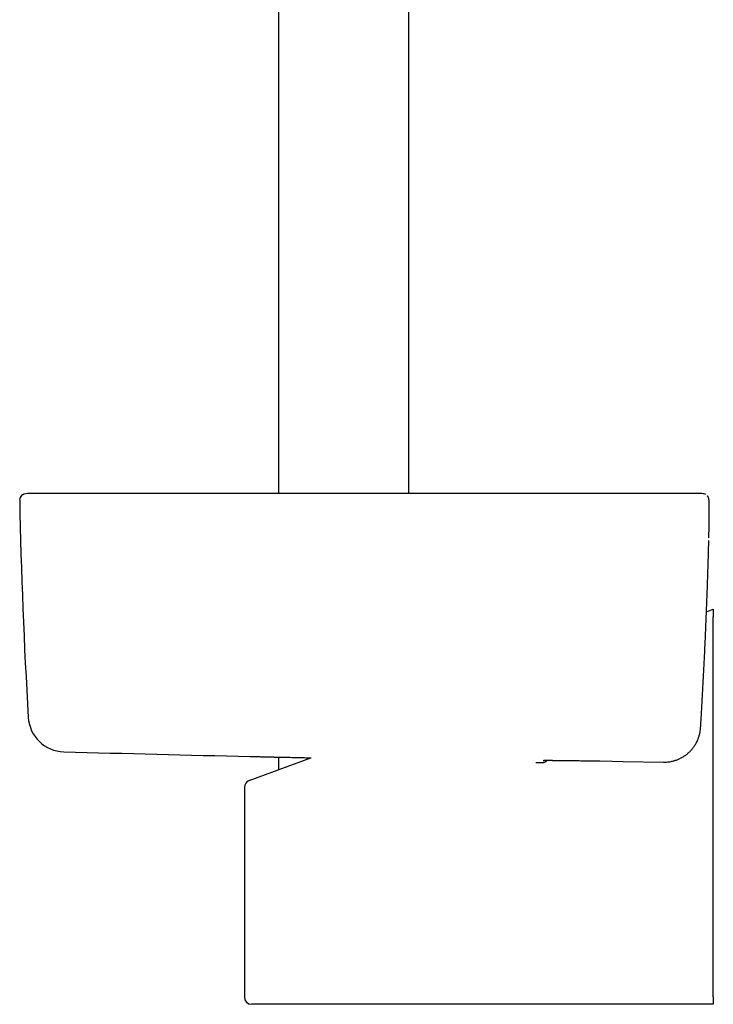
# Model space of a CAD drawing. Header units: millimetres. Extents: x 8 to 806, y 12 to 1720.
# Tile 57 of 130: x 100 to 195, y 1019 to 1154. Entities that reach past the tile are written whole.
import ezdxf

# ---------------------------------------------------------------- set-up
doc = ezdxf.new("R2010")
doc.units = ezdxf.units.MM

msp = doc.modelspace()

# ---------------------------------------------------------------- linework, layer by layer
at = {"color": 7, "linetype": 'Continuous', "lineweight": 30}
for p, q in [((135.7, 1350.98), (135.7, 1088.79)), ((153.5, 1088.79), (153.5, 1346.58)), ((193.03, 1088.79), (192.81, 1088.79)), ((193.15, 1088.79), (193.03, 1088.79)), ((194.52, 1082.69), (194.52, 1082.69)), ((194.19, 1072.61), (195.12, 1072.95)), ((195.12, 1072.95), (195.12, 1071.92)), ((195.12, 1019.95), (195.12, 1071.92)), ((193.38, 1056.7), (193.39, 1056.74)), ((193.38, 1056.71), (193.38, 1056.7)), ((193.39, 1056.74), (193.39, 1056.74)), ((131.68, 1049.53), (140.1, 1052.64)), ((135.7, 1052.74), (135.7, 1051.02)), ((170.88, 1052), (171.76, 1051.99)), ((179.6, 1052.21), (181.28, 1052.17)), ((181.28, 1052.17), (182.8, 1052.15)), ((182.81, 1052.15), (188.31, 1052.05)), ((188.31, 1052.05), (188.33, 1052.05)), ((131.03, 1048.6), (131.03, 1019.95)), ((143.24, 1018.95), (132.03, 1018.95)), ((195.12, 1018.95), (143.24, 1018.95)), ((195.12, 1019.95), (195.12, 1018.95))]:
    msp.add_line(p, q, dxfattribs=at)
for centre, radius, start, end in [((101.8, 1084.79), 4, 89.8046, 102.4462), ((101.11, 1087.92), 0.8, 133.1963, 181.0489), ((800.2, 1100.72), 700, 181.04894, 183.4855), ((193.72, 1087.92), 0.8, 61.9151, 77.5508), ((106.48, 1058.46), 5, 183.4851, 268.4835), ((344.6, 10050.31), 9000, 268.483055, 268.644828), ((132.03, 1048.6), 1, 110.258, 179.9273), ((132.03, 1019.95), 1, 180, 270)]:
    msp.add_arc(centre, radius, start, end, dxfattribs=at)
for points, knots in [([(103, 1088.79), (102.99, 1088.79), (102.97, 1088.79), (102.94, 1088.79), (102.92, 1088.79), (102.89, 1088.79), (102.87, 1088.79), (102.84, 1088.79), (102.82, 1088.79), (102.8, 1088.79), (102.77, 1088.79), (102.75, 1088.79), (102.73, 1088.79), (102.71, 1088.79), (102.69, 1088.79), (102.67, 1088.79), (102.66, 1088.79), (102.64, 1088.79), (102.62, 1088.79), (102.61, 1088.79), (102.59, 1088.79), (102.58, 1088.79), (102.57, 1088.79), (102.55, 1088.79), (102.54, 1088.79), (102.53, 1088.79), (102.52, 1088.79), (102.5, 1088.79), (102.47, 1088.79), (102.44, 1088.79), (102.4, 1088.79), (102.36, 1088.79), (102.33, 1088.79), (102.29, 1088.79), (102.25, 1088.79), (102.22, 1088.79), (102.19, 1088.79), (102.16, 1088.79), (102.13, 1088.79), (102.11, 1088.79), (102.09, 1088.79), (102.07, 1088.79), (102.05, 1088.79), (102.03, 1088.79), (102.02, 1088.79), (102.01, 1088.79), (102.01, 1088.79), (102, 1088.79), (101.99, 1088.79), (101.99, 1088.79), (101.98, 1088.79), (101.98, 1088.79), (101.97, 1088.79), (101.97, 1088.79), (101.96, 1088.79), (101.95, 1088.79), (101.95, 1088.79), (101.94, 1088.79), (101.94, 1088.79), (101.93, 1088.79), (101.92, 1088.79), (101.92, 1088.79), (101.91, 1088.79), (101.9, 1088.79), (101.9, 1088.79), (101.89, 1088.79), (101.89, 1088.79), (101.88, 1088.79), (101.87, 1088.79), (101.87, 1088.79), (101.86, 1088.79), (101.86, 1088.79), (101.85, 1088.79), (101.85, 1088.79), (101.84, 1088.79), (101.84, 1088.79), (101.84, 1088.79), (101.83, 1088.79), (101.83, 1088.79), (101.83, 1088.79), (101.82, 1088.79), (101.82, 1088.79), (101.82, 1088.79), (101.82, 1088.79), (101.82, 1088.79), (101.82, 1088.79), (101.82, 1088.79)], [0, 0, 0, 0, 0.0120318, 0.0237953, 0.0352905, 0.0465175, 0.0574762, 0.0681667, 0.0785889, 0.0897435, 0.1005736, 0.1110791, 0.12126, 0.1311164, 0.1406483, 0.1498555, 0.1587383, 0.1672965, 0.1755301, 0.1833009, 0.1907586, 0.1979032, 0.2047348, 0.211369, 0.2176786, 0.2236637, 0.2293707, 0.2350554, 0.2575505, 0.277854, 0.2983638, 0.3219208, 0.3457441, 0.3696519, 0.3933013, 0.4177912, 0.4419888, 0.465894, 0.4850185, 0.5038397, 0.5223484, 0.5405445, 0.5584281, 0.5759992, 0.5845432, 0.5930114, 0.6014099, 0.606528, 0.611915, 0.6175708, 0.6234953, 0.6298179, 0.6364203, 0.6433027, 0.6504649, 0.657907, 0.6656289, 0.6736308, 0.6818942, 0.6904362, 0.699257, 0.7083564, 0.7177344, 0.7272163, 0.736967, 0.7469865, 0.7572748, 0.7680502, 0.7791055, 0.7904407, 0.8020558, 0.8139508, 0.8261258, 0.8385807, 0.8513155, 0.8643302, 0.8776249, 0.8911995, 0.9050541, 0.9191886, 0.9336031, 0.9470624, 0.9607568, 0.9746866, 0.9888516, 1, 1, 1, 1]), ([(113.13, 1088.79), (112.98, 1088.79), (112.67, 1088.79), (112.23, 1088.79), (111.81, 1088.79), (111.41, 1088.79), (111.03, 1088.79), (110.66, 1088.79), (110.31, 1088.79), (109.98, 1088.79), (109.65, 1088.79), (109.35, 1088.79), (109.05, 1088.79), (108.77, 1088.79), (108.49, 1088.79), (108.23, 1088.79), (107.98, 1088.79), (107.75, 1088.79), (107.54, 1088.79), (107.33, 1088.79), (107.13, 1088.79), (106.94, 1088.79), (106.76, 1088.79), (106.59, 1088.79), (106.41, 1088.79), (106.23, 1088.79), (106.04, 1088.79), (105.84, 1088.79), (105.64, 1088.79), (105.44, 1088.79), (105.24, 1088.79), (105.04, 1088.79), (104.84, 1088.79), (104.64, 1088.79), (104.45, 1088.79), (104.29, 1088.79), (104.14, 1088.79), (103.99, 1088.79), (103.85, 1088.79), (103.71, 1088.79), (103.58, 1088.79), (103.47, 1088.79), (103.36, 1088.79), (103.27, 1088.79), (103.18, 1088.79), (103.12, 1088.79), (103.07, 1088.79), (103.03, 1088.79), (103.01, 1088.79), (103, 1088.79), (103, 1088.79)], [0, 0, 0, 0, 0.029298, 0.05717, 0.083802, 0.109353, 0.133961, 0.157739, 0.180779, 0.203153, 0.224913, 0.246095, 0.266456, 0.285564, 0.305707, 0.324737, 0.342818, 0.360066, 0.376547, 0.391875, 0.408191, 0.422816, 0.436722, 0.452009, 0.466228, 0.481718, 0.498645, 0.516789, 0.535679, 0.555413, 0.574932, 0.595524, 0.617428, 0.640591, 0.664105, 0.683594, 0.703679, 0.724628, 0.746758, 0.769771, 0.792852, 0.816257, 0.839825, 0.864379, 0.889988, 0.915551, 0.935772, 0.956391, 0.977695, 1, 1, 1, 1]), ([(182.68, 1088.79), (182.22, 1088.79), (181.3, 1088.79), (179.93, 1088.79), (178.59, 1088.79), (177.28, 1088.79), (175.99, 1088.79), (174.77, 1088.79), (173.59, 1088.79), (172.46, 1088.79), (171.36, 1088.79), (170.29, 1088.79), (169.24, 1088.79), (168.21, 1088.79), (167.22, 1088.79), (166.25, 1088.79), (165.3, 1088.79), (164.39, 1088.79), (163.51, 1088.79), (162.66, 1088.79), (161.83, 1088.79), (161.03, 1088.79), (160.24, 1088.79), (159.48, 1088.79), (158.74, 1088.79), (158.03, 1088.79), (157.35, 1088.79), (156.7, 1088.79), (156.08, 1088.79), (155.48, 1088.79), (154.93, 1088.79), (154.42, 1088.79), (153.95, 1088.79), (153.5, 1088.79), (153.07, 1088.79), (152.63, 1088.79), (152.18, 1088.79), (151.7, 1088.79), (151.17, 1088.79), (150.58, 1088.79), (149.92, 1088.79), (149.24, 1088.79), (148.53, 1088.79), (147.78, 1088.79), (147.03, 1088.79), (146.26, 1088.79), (145.48, 1088.79), (144.67, 1088.79), (143.83, 1088.79), (142.97, 1088.79), (142.09, 1088.79), (141.17, 1088.79), (140.23, 1088.79), (139.27, 1088.79), (138.28, 1088.79), (137.28, 1088.79), (136.25, 1088.79), (135.2, 1088.79), (134.12, 1088.79), (133.01, 1088.79), (131.86, 1088.79), (130.68, 1088.79), (129.48, 1088.79), (128.27, 1088.79), (127.03, 1088.79), (125.77, 1088.79), (124.49, 1088.79), (123.18, 1088.79), (121.83, 1088.79), (120.44, 1088.79), (119.03, 1088.79), (117.59, 1088.79), (116.13, 1088.79), (114.64, 1088.79), (113.64, 1088.79), (113.13, 1088.79)], [0, 0, 0, 0, 0.020117, 0.039811, 0.059082, 0.077929, 0.096353, 0.114353, 0.130937, 0.147144, 0.162976, 0.178431, 0.19351, 0.208212, 0.222539, 0.236489, 0.250063, 0.263261, 0.275857, 0.28809, 0.299961, 0.311469, 0.322813, 0.333781, 0.344373, 0.354588, 0.364428, 0.373726, 0.382661, 0.391234, 0.399443, 0.406467, 0.413201, 0.419646, 0.425807, 0.43204, 0.438564, 0.445377, 0.452482, 0.461462, 0.470867, 0.480697, 0.490951, 0.50163, 0.512735, 0.523593, 0.534829, 0.546443, 0.558435, 0.570804, 0.583551, 0.596675, 0.610178, 0.624057, 0.638315, 0.652685, 0.66742, 0.68252, 0.697983, 0.714102, 0.730599, 0.747474, 0.764726, 0.782356, 0.80004, 0.818087, 0.836499, 0.855276, 0.874812, 0.894727, 0.915022, 0.935697, 0.956752, 0.978186, 1, 1, 1, 1]), ([(192.81, 1088.79), (192.8, 1088.79), (192.79, 1088.79), (192.74, 1088.79), (192.68, 1088.79), (192.58, 1088.79), (192.47, 1088.79), (192.33, 1088.79), (192.16, 1088.79), (191.98, 1088.79), (191.79, 1088.79), (191.59, 1088.79), (191.38, 1088.79), (191.14, 1088.79), (190.9, 1088.79), (190.64, 1088.79), (190.37, 1088.79), (190.08, 1088.79), (189.78, 1088.79), (189.46, 1088.79), (189.13, 1088.79), (188.78, 1088.79), (188.43, 1088.79), (188.06, 1088.79), (187.69, 1088.79), (187.31, 1088.79), (186.93, 1088.79), (186.53, 1088.79), (186.12, 1088.79), (185.7, 1088.79), (185.28, 1088.79), (184.85, 1088.79), (184.42, 1088.79), (183.98, 1088.79), (183.56, 1088.79), (183.12, 1088.79), (182.83, 1088.79), (182.68, 1088.79)], [0, 0, 0, 0, 0.032212, 0.063748, 0.094815, 0.125622, 0.156382, 0.187306, 0.218602, 0.250474, 0.278867, 0.306642, 0.334317, 0.362415, 0.391078, 0.418424, 0.445314, 0.472365, 0.500197, 0.528649, 0.556459, 0.584137, 0.612198, 0.640789, 0.668098, 0.694993, 0.722095, 0.750022, 0.778534, 0.806313, 0.833916, 0.861903, 0.890461, 0.91778, 0.944728, 0.971927, 1, 1, 1, 1]), ([(193.89, 1088.7), (193.78, 1088.72), (193.57, 1088.76), (193.3, 1088.79), (193.13, 1088.79), (193.08, 1088.79)], [0, 0, 0, 0, 0.399897, 0.802024, 1, 1, 1, 1]), ([(100.57, 1088.5), (100.6, 1088.53), (100.66, 1088.58), (100.76, 1088.64), (100.86, 1088.68), (100.91, 1088.69), (100.94, 1088.7)], [0, 0, 0, 0, 0.294744, 0.597192, 0.797418, 1, 1, 1, 1]), ([(194.52, 1082.69), (194.52, 1082.72), (194.52, 1082.82), (194.53, 1082.98), (194.53, 1083.18), (194.53, 1083.37), (194.54, 1083.57), (194.54, 1083.76), (194.55, 1083.96), (194.55, 1084.15), (194.55, 1084.34), (194.56, 1084.53), (194.56, 1084.71), (194.56, 1084.9), (194.56, 1085.08), (194.56, 1085.25), (194.57, 1085.43), (194.57, 1085.59), (194.57, 1085.76), (194.57, 1085.92), (194.57, 1086.07), (194.57, 1086.22), (194.57, 1086.37), (194.57, 1086.5), (194.57, 1086.64), (194.57, 1086.76), (194.57, 1086.88), (194.57, 1087), (194.57, 1087.11), (194.56, 1087.21), (194.56, 1087.31), (194.56, 1087.41), (194.56, 1087.5), (194.55, 1087.58), (194.55, 1087.66), (194.55, 1087.74), (194.54, 1087.81), (194.54, 1087.88), (194.53, 1087.94), (194.52, 1088), (194.52, 1088.03), (194.51, 1088.05), (194.51, 1088.08), (194.5, 1088.11), (194.49, 1088.15), (194.47, 1088.19), (194.45, 1088.24), (194.43, 1088.29), (194.4, 1088.34), (194.36, 1088.4), (194.33, 1088.43), (194.31, 1088.45), (194.31, 1088.46)], [0, 0, 0, 0, 0.011944, 0.03502, 0.057339, 0.080855, 0.104415, 0.128039, 0.151724, 0.175464, 0.199252, 0.223081, 0.246942, 0.270826, 0.294725, 0.318628, 0.342524, 0.366406, 0.390266, 0.414099, 0.4379, 0.461667, 0.485394, 0.508817, 0.532034, 0.555383, 0.578885, 0.602561, 0.626434, 0.650531, 0.67488, 0.699516, 0.724391, 0.749867, 0.77555, 0.801674, 0.828673, 0.857536, 0.891527, 0.911323, 0.920934, 0.92635, 0.93177, 0.940355, 0.948464, 0.95641, 0.964366, 0.972484, 0.980871, 0.989548, 0.99847, 1, 1, 1, 1]), ([(193.39, 1056.74), (193.43, 1057.39), (193.51, 1058.79), (193.64, 1060.96), (193.76, 1063.23), (193.88, 1065.5), (193.99, 1067.78), (194.09, 1070.05), (194.18, 1072.33), (194.27, 1074.6), (194.35, 1076.88), (194.42, 1079.15), (194.48, 1080.97), (194.5, 1082.03), (194.51, 1082.33)], [0, 0, 0, 0, 0.076214, 0.164983, 0.253852, 0.342777, 0.431706, 0.520584, 0.60937, 0.698177, 0.787072, 0.876007, 0.964922, 1, 1, 1, 1]), ([(188.33, 1052.05), (188.4, 1052.05), (188.54, 1052.05), (188.78, 1052.06), (189.06, 1052.09), (189.33, 1052.13), (189.57, 1052.19), (189.77, 1052.24), (189.98, 1052.3), (190.18, 1052.37), (190.37, 1052.45), (190.56, 1052.54), (190.75, 1052.63), (190.93, 1052.74), (191.11, 1052.85), (191.29, 1052.96), (191.46, 1053.09), (191.62, 1053.23), (191.78, 1053.37), (191.94, 1053.52), (192.09, 1053.67), (192.23, 1053.83), (192.36, 1054), (192.49, 1054.18), (192.61, 1054.36), (192.73, 1054.55), (192.85, 1054.77), (192.97, 1055.02), (193.07, 1055.28), (193.15, 1055.51), (193.21, 1055.71), (193.27, 1055.91), (193.31, 1056.12), (193.36, 1056.38), (193.37, 1056.58), (193.38, 1056.7)], [0, 0, 0, 0, 0.027608, 0.055215, 0.096231, 0.137247, 0.165026, 0.192805, 0.220986, 0.249167, 0.277479, 0.304752, 0.332144, 0.359536, 0.387322, 0.415107, 0.443295, 0.471483, 0.499801, 0.527942, 0.556213, 0.584483, 0.613187, 0.641891, 0.67104, 0.700188, 0.729479, 0.770254, 0.81103, 0.838639, 0.866248, 0.894251, 0.922254, 0.950384, 1, 1, 1, 1]), ([(131.75, 1052.83), (131.76, 1052.83), (131.76, 1052.83), (131.78, 1052.83), (131.82, 1052.83), (131.88, 1052.83), (131.94, 1052.82), (132, 1052.82), (132.07, 1052.82), (132.17, 1052.82), (132.29, 1052.82), (132.46, 1052.81), (132.65, 1052.81), (132.86, 1052.8), (133.09, 1052.8), (133.34, 1052.79), (133.61, 1052.79), (133.9, 1052.78), (134.21, 1052.77), (134.52, 1052.77), (134.84, 1052.76), (135.15, 1052.75), (135.48, 1052.75), (135.79, 1052.74), (136.07, 1052.73), (136.33, 1052.73), (136.6, 1052.72), (136.92, 1052.71), (137.3, 1052.71), (137.73, 1052.7), (138.15, 1052.69), (138.57, 1052.68), (138.99, 1052.67), (139.38, 1052.66), (139.74, 1052.65), (139.98, 1052.65), (140.11, 1052.64), (140.14, 1052.64)], [0, 0, 0, 0, 0.027296, 0.057503, 0.087875, 0.118247, 0.140182, 0.162117, 0.184114, 0.206112, 0.240262, 0.274471, 0.309014, 0.343557, 0.378347, 0.413137, 0.448275, 0.483477, 0.517631, 0.551844, 0.582053, 0.612263, 0.642636, 0.67301, 0.694946, 0.716882, 0.738881, 0.76088, 0.795041, 0.829261, 0.859477, 0.889693, 0.920074, 0.950455, 0.972396, 0.994336, 1, 1, 1, 1]), ([(171.76, 1051.99), (171.8, 1051.99), (171.89, 1051.99), (172.03, 1052.02), (172.15, 1052.08), (172.27, 1052.15), (172.35, 1052.23), (172.39, 1052.28), (172.4, 1052.3)], [0, 0, 0, 0, 0.183065, 0.366127, 0.549224, 0.732314, 0.914713, 1, 1, 1, 1]), ([(171.85, 1052.29), (171.85, 1052.29), (171.85, 1052.29), (171.86, 1052.29), (171.87, 1052.29), (171.88, 1052.29), (171.91, 1052.29), (171.94, 1052.29), (171.98, 1052.3), (172.03, 1052.3), (172.09, 1052.3), (172.16, 1052.3), (172.23, 1052.3), (172.32, 1052.3), (172.41, 1052.3), (172.5, 1052.3), (172.61, 1052.3), (172.72, 1052.3), (172.83, 1052.3), (172.96, 1052.3), (173.09, 1052.3), (173.22, 1052.29), (173.37, 1052.29), (173.5, 1052.29), (173.58, 1052.29), (173.62, 1052.29)], [0, 0, 0, 0, 0.002958, 0.02982, 0.061098, 0.096708, 0.136185, 0.178793, 0.223629, 0.270258, 0.31794, 0.366354, 0.415285, 0.4646, 0.514218, 0.564088, 0.614182, 0.664485, 0.714779, 0.764908, 0.815246, 0.865737, 0.916328, 0.966966, 1, 1, 1, 1]), ([(173.61, 1052.29), (173.65, 1052.29), (173.79, 1052.29), (174.04, 1052.29), (174.36, 1052.28), (174.7, 1052.28), (175.05, 1052.28), (175.41, 1052.27), (175.8, 1052.27), (176.19, 1052.26), (176.59, 1052.26), (177, 1052.25), (177.42, 1052.24), (177.85, 1052.24), (178.29, 1052.23), (178.72, 1052.22), (179.16, 1052.21), (179.46, 1052.21), (179.6, 1052.21)], [0, 0, 0, 0, 0.028666, 0.09357, 0.158371, 0.222968, 0.287532, 0.352298, 0.417168, 0.482039, 0.546806, 0.61137, 0.67597, 0.740775, 0.805684, 0.870593, 0.935398, 1, 1, 1, 1])]:
    msp.add_open_spline(points, degree=3, knots=knots, dxfattribs=at)

doc.saveas('drawing.dxf')
